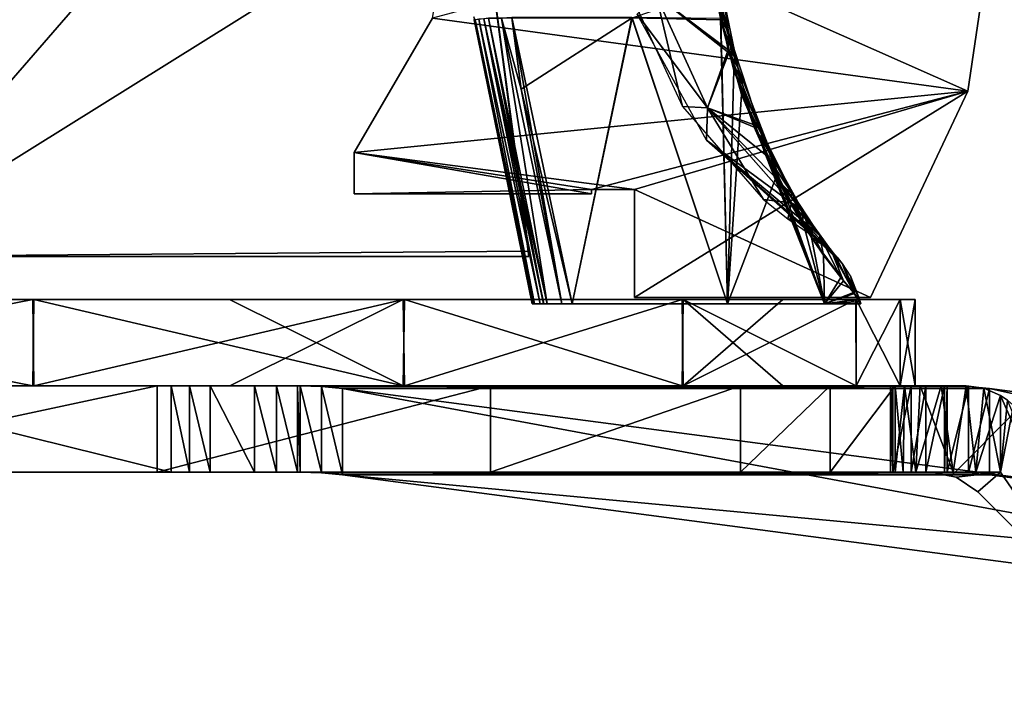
# Model space of a CAD drawing. Header units: millimetres. Extents: x -214 to 214, y -69 to 583.
# Tile 31 of 93: x 67 to 113, y -58 to -27. Entities that reach past the tile are written whole.
import ezdxf

# ---------------------------------------------------------------- set-up
doc = ezdxf.new("R2010")
doc.units = ezdxf.units.MM
doc.header["$LTSCALE"] = 62.021132
for name, color, linetype in [('13', 7, 'CONTINUOUS'), ('15', 7, 'CONTINUOUS'), ('5', 7, 'CONTINUOUS'), ('54', 7, 'CONTINUOUS'), ('55', 7, 'CONTINUOUS'), ('56', 7, 'CONTINUOUS'), ('58', 7, 'CONTINUOUS'), ('59', 7, 'CONTINUOUS'), ('6', 7, 'CONTINUOUS'), ('60', 7, 'CONTINUOUS'), ('61', 7, 'CONTINUOUS'), ('62', 7, 'CONTINUOUS'), ('63', 7, 'CONTINUOUS'), ('64', 7, 'CONTINUOUS'), ('643', 7, 'CONTINUOUS'), ('644', 7, 'CONTINUOUS'), ('65', 7, 'CONTINUOUS'), ('655', 7, 'CONTINUOUS'), ('656', 7, 'CONTINUOUS'), ('659', 7, 'CONTINUOUS'), ('66', 7, 'CONTINUOUS'), ('663', 7, 'CONTINUOUS'), ('67', 7, 'CONTINUOUS'), ('670', 7, 'CONTINUOUS'), ('671', 7, 'CONTINUOUS'), ('672', 7, 'CONTINUOUS'), ('674', 7, 'CONTINUOUS'), ('68', 7, 'CONTINUOUS'), ('680', 7, 'CONTINUOUS'), ('681', 7, 'CONTINUOUS'), ('684', 7, 'CONTINUOUS'), ('685', 7, 'CONTINUOUS'), ('691', 7, 'CONTINUOUS'), ('692', 7, 'CONTINUOUS'), ('693', 7, 'CONTINUOUS'), ('694', 7, 'CONTINUOUS'), ('7', 7, 'CONTINUOUS'), ('716', 7, 'CONTINUOUS')]:
    doc.layers.add(name, color=color, linetype=linetype)

msp = doc.modelspace()

# ---------------------------------------------------------------- linework, layer by layer
at = {"layer": '13', "color": 7, "linetype": 'Continuous'}
for points in [[(52.5, -32.8, -52.75), (52.5, -25.3, -52.75), (90.6, -2, -52.75), (52.5, -32.8, -52.75)], [(59.5, -37.8, -52.75), (52.5, -32.8, -52.75), (90.6, -2, -52.75), (59.5, -37.8, -52.75)], [(88.229, -19.9, -52.75), (59.5, -37.8, -52.75), (90.6, -2, -52.75), (88.229, -19.9, -52.75)], [(90.6, -37.554, -52.75), (59.5, -37.8, -52.75), (88.229, -19.9, -52.75), (90.6, -37.554, -52.75)], [(90.6, -37.8, -52.75), (59.5, -37.8, -52.75), (90.6, -37.554, -52.75), (90.6, -37.8, -52.75)]]:
    msp.add_3dface(points, dxfattribs=at)
at = {"layer": '15', "color": 7, "linetype": 'Continuous'}
for points in [[(88.229, -19.9, 52.75), (46.5, -2, 52.75), (59.5, -37.8, 52.75), (88.229, -19.9, 52.75)], [(90.6, -37.8, 52.75), (88.229, -19.9, 52.75), (59.5, -37.8, 52.75), (90.6, -37.8, 52.75)], [(90.6, -37.554, 52.75), (88.229, -19.9, 52.75), (90.6, -37.8, 52.75), (90.6, -37.554, 52.75)]]:
    msp.add_3dface(points, dxfattribs=at)
at = {"layer": '5', "color": 7, "linetype": 'Continuous'}
for points in [[(112.5, -19.7, 1.5), (86.13, -26.769, 1.5), (110.95, -30.15, 1.5), (112.5, -19.7, 1.5)], [(86.13, -26.769, 1.5), (82.5, -32.985, 1.5), (110.95, -30.15, 1.5), (86.13, -26.769, 1.5)], [(110.95, -30.15, 1.5), (82.5, -32.985, 1.5), (93.5, -34.7, 1.5), (110.95, -30.15, 1.5)], [(95.5, -34.7, 1.5), (110.95, -30.15, 1.5), (93.5, -34.7, 1.5), (95.5, -34.7, 1.5)], [(106.433, -39.7, 1.5), (110.95, -30.15, 1.5), (95.5, -39.7, 1.5), (106.433, -39.7, 1.5)], [(95.5, -39.7, 1.5), (110.95, -30.15, 1.5), (95.5, -34.7, 1.5), (95.5, -39.7, 1.5)], [(93.5, -34.7, 1.5), (82.5, -32.985, 1.5), (82.5, -34.9, 1.5), (93.5, -34.7, 1.5)], [(93.5, -34.9, 1.5), (93.5, -34.7, 1.5), (82.5, -34.9, 1.5), (93.5, -34.9, 1.5)]]:
    msp.add_3dface(points, dxfattribs=at)
at = {"layer": '54', "color": 7, "linetype": 'Continuous'}
for points in [[(88.728, -26.772, 54.163), (91.448, -40, 54.163), (89.323, -26.764, 53.831), (88.728, -26.772, 54.163)], [(89.323, -26.764, 53.831), (92.118, -40, 53.792), (89.8, -26.729, 53.268), (89.323, -26.764, 53.831)], [(89.323, -26.764, 53.831), (91.448, -40, 54.163), (92.118, -40, 53.792), (89.323, -26.764, 53.831)], [(89.8, -26.729, 53.268), (92.118, -40, 53.792), (90.237, -30.061, 53.259), (89.8, -26.729, 53.268)], [(90.237, -30.061, 53.259), (92.118, -40, 53.792), (92.602, -40, 53.213), (90.237, -30.061, 53.259)]]:
    msp.add_3dface(points, dxfattribs=at)
at = {"layer": '55', "color": 7, "linetype": 'Continuous'}
for points in [[(88.064, -26.838, 53.692), (88.114, -26.835, 53.909), (88.05, -26.702, 53.692), (88.064, -26.838, 53.692)], [(88.064, -26.838, 53.692), (90.774, -40, 53.842), (88.114, -26.835, 53.909), (88.064, -26.838, 53.692)], [(90.75, -40, 53.692), (90.774, -40, 53.842), (88.064, -26.838, 53.692), (90.75, -40, 53.692)], [(88.114, -26.835, 53.909), (90.851, -40, 53.986), (88.275, -26.818, 54.1), (88.114, -26.835, 53.909)], [(90.774, -40, 53.842), (90.851, -40, 53.986), (88.114, -26.835, 53.909), (90.774, -40, 53.842)], [(88.275, -26.818, 54.1), (91.12, -40, 54.17), (88.508, -26.794, 54.189), (88.275, -26.818, 54.1)], [(90.851, -40, 53.986), (91.12, -40, 54.17), (88.275, -26.818, 54.1), (90.851, -40, 53.986)], [(91.448, -40, 54.163), (88.728, -26.772, 54.163), (88.508, -26.794, 54.189), (91.448, -40, 54.163)], [(91.283, -40, 54.192), (91.448, -40, 54.163), (88.508, -26.794, 54.189), (91.283, -40, 54.192)], [(91.12, -40, 54.17), (91.283, -40, 54.192), (88.508, -26.794, 54.189), (91.12, -40, 54.17)]]:
    msp.add_3dface(points, dxfattribs=at)
at = {"layer": '56', "color": 7, "linetype": 'Continuous'}
for points in [[(89.8, -26.729, 53.268), (90.237, -30.061, 53.259), (92.602, -40, 53.213), (89.8, -26.729, 53.268)], [(89.8, -26.729, 53.268), (92.602, -40, 53.213), (95.376, -26.739, 42.021), (89.8, -26.729, 53.268)], [(95.376, -26.739, 42.021), (92.602, -40, 53.213), (99.806, -40, 37.288), (95.376, -26.739, 42.021)], [(99.487, -26.785, 30.442), (95.376, -26.739, 42.021), (99.806, -40, 37.288), (99.487, -26.785, 30.442)], [(100.102, -29.175, 29.206), (99.487, -26.785, 30.442), (99.806, -40, 37.288), (100.102, -29.175, 29.206)], [(104.309, -40, 20.398), (100.102, -29.175, 29.206), (99.806, -40, 37.288), (104.309, -40, 20.398)], [(101.587, -33.129, 25.809), (100.102, -29.175, 29.206), (104.309, -40, 20.398), (101.587, -33.129, 25.809)], [(102.454, -34.864, 23.468), (101.587, -33.129, 25.809), (104.309, -40, 20.398), (102.454, -34.864, 23.468)], [(103.36, -36.412, 20.6), (102.454, -34.864, 23.468), (104.309, -40, 20.398), (103.36, -36.412, 20.6)], [(104.257, -37.739, 17.096), (103.36, -36.412, 20.6), (104.309, -40, 20.398), (104.257, -37.739, 17.096)], [(105.06, -38.784, 12.9), (104.257, -37.739, 17.096), (104.309, -40, 20.398), (105.06, -38.784, 12.9)], [(105.65, -39.476, 8.131), (105.06, -38.784, 12.9), (104.309, -40, 20.398), (105.65, -39.476, 8.131)], [(105.989, -40, 3), (105.65, -39.476, 8.131), (104.309, -40, 20.398), (105.989, -40, 3)], [(105.929, -39.783, 3), (105.65, -39.476, 8.131), (105.959, -39.892, 3), (105.929, -39.783, 3)], [(105.959, -39.892, 3), (105.65, -39.476, 8.131), (105.989, -40, 3), (105.959, -39.892, 3)]]:
    msp.add_3dface(points, dxfattribs=at)
at = {"layer": '58', "color": 7, "linetype": 'Continuous'}
for points in [[(99.836, -28.237, 26.315), (96.502, -25.693, 15.93), (99.037, -24.291, 28.194), (99.836, -28.237, 26.315)], [(98.884, -30.915, 15.54), (95.623, -26.573, 3.001), (96.502, -25.693, 15.93), (98.884, -30.915, 15.54)], [(98.884, -30.915, 15.54), (96.502, -25.693, 15.93), (99.836, -28.237, 26.315), (98.884, -30.915, 15.54)], [(98.833, -32.416, 3.001), (95.623, -26.573, 3.001), (98.884, -30.915, 15.54), (98.833, -32.416, 3.001)], [(100.993, -31.684, 23.008), (98.884, -30.915, 15.54), (99.836, -28.237, 26.315), (100.993, -31.684, 23.008)], [(102.789, -35.339, 15.099), (98.833, -32.416, 3.001), (98.884, -30.915, 15.54), (102.789, -35.339, 15.099)], [(102.789, -35.339, 15.099), (98.884, -30.915, 15.54), (102.258, -34.395, 18.022), (102.789, -35.339, 15.099)], [(102.258, -34.395, 18.022), (98.884, -30.915, 15.54), (101.63, -33.144, 20.743), (102.258, -34.395, 18.022)], [(101.63, -33.144, 20.743), (98.884, -30.915, 15.54), (100.993, -31.684, 23.008), (101.63, -33.144, 20.743)], [(103.786, -36.88, 3), (98.833, -32.416, 3.001), (103.618, -36.639, 7.406), (103.786, -36.88, 3)], [(103.618, -36.639, 7.406), (98.833, -32.416, 3.001), (103.286, -36.141, 11.351), (103.618, -36.639, 7.406)], [(103.286, -36.141, 11.351), (98.833, -32.416, 3.001), (102.789, -35.339, 15.099), (103.286, -36.141, 11.351)]]:
    msp.add_3dface(points, dxfattribs=at)
at = {"layer": '59', "color": 7, "linetype": 'Continuous'}
for points in [[(99.487, -26.785, 30.442), (99.852, -27.412, 28.872), (99.031, -21.933, 30.527), (99.487, -26.785, 30.442)], [(99.852, -27.412, 28.872), (99.037, -24.291, 28.194), (99.031, -21.933, 30.527), (99.852, -27.412, 28.872)], [(99.836, -28.237, 26.315), (99.037, -24.291, 28.194), (99.852, -27.412, 28.872), (99.836, -28.237, 26.315)], [(99.487, -26.785, 30.442), (100.102, -29.175, 29.206), (99.852, -27.412, 28.872), (99.487, -26.785, 30.442)], [(101.318, -31.892, 25.383), (99.836, -28.237, 26.315), (99.852, -27.412, 28.872), (101.318, -31.892, 25.383)], [(100.102, -29.175, 29.206), (101.318, -31.892, 25.383), (99.852, -27.412, 28.872), (100.102, -29.175, 29.206)], [(100.993, -31.684, 23.008), (99.836, -28.237, 26.315), (101.318, -31.892, 25.383), (100.993, -31.684, 23.008)], [(100.102, -29.175, 29.206), (101.587, -33.129, 25.809), (101.318, -31.892, 25.383), (100.102, -29.175, 29.206)], [(101.63, -33.144, 20.743), (100.993, -31.684, 23.008), (102.859, -34.982, 20.535), (101.63, -33.144, 20.743)], [(102.859, -34.982, 20.535), (100.993, -31.684, 23.008), (101.318, -31.892, 25.383), (102.859, -34.982, 20.535)], [(101.587, -33.129, 25.809), (102.454, -34.864, 23.468), (101.318, -31.892, 25.383), (101.587, -33.129, 25.809)], [(102.454, -34.864, 23.468), (102.859, -34.982, 20.535), (101.318, -31.892, 25.383), (102.454, -34.864, 23.468)], [(102.258, -34.395, 18.022), (101.63, -33.144, 20.743), (102.859, -34.982, 20.535), (102.258, -34.395, 18.022)], [(102.789, -35.339, 15.099), (102.258, -34.395, 18.022), (104.065, -36.82, 14.943), (102.789, -35.339, 15.099)], [(104.065, -36.82, 14.943), (102.258, -34.395, 18.022), (102.859, -34.982, 20.535), (104.065, -36.82, 14.943)], [(102.454, -34.864, 23.468), (103.36, -36.412, 20.6), (102.859, -34.982, 20.535), (102.454, -34.864, 23.468)], [(103.36, -36.412, 20.6), (104.257, -37.739, 17.096), (102.859, -34.982, 20.535), (103.36, -36.412, 20.6)], [(104.257, -37.739, 17.096), (104.065, -36.82, 14.943), (102.859, -34.982, 20.535), (104.257, -37.739, 17.096)], [(103.286, -36.141, 11.351), (102.789, -35.339, 15.099), (104.065, -36.82, 14.943), (103.286, -36.141, 11.351)], [(103.618, -36.639, 7.406), (103.286, -36.141, 11.351), (104.817, -37.774, 9.03), (103.618, -36.639, 7.406)], [(104.817, -37.774, 9.03), (103.286, -36.141, 11.351), (104.065, -36.82, 14.943), (104.817, -37.774, 9.03)], [(103.786, -36.88, 3), (103.618, -36.639, 7.406), (105.129, -38.132, 3), (103.786, -36.88, 3)], [(105.129, -38.132, 3), (103.618, -36.639, 7.406), (104.817, -37.774, 9.03), (105.129, -38.132, 3)], [(104.257, -37.739, 17.096), (105.06, -38.784, 12.9), (104.065, -36.82, 14.943), (104.257, -37.739, 17.096)], [(105.06, -38.784, 12.9), (104.817, -37.774, 9.03), (104.065, -36.82, 14.943), (105.06, -38.784, 12.9)], [(105.06, -38.784, 12.9), (105.65, -39.476, 8.131), (104.817, -37.774, 9.03), (105.06, -38.784, 12.9)], [(105.65, -39.476, 8.131), (105.129, -38.132, 3), (104.817, -37.774, 9.03), (105.65, -39.476, 8.131)], [(105.65, -39.476, 8.131), (105.929, -39.783, 3), (105.129, -38.132, 3), (105.65, -39.476, 8.131)]]:
    msp.add_3dface(points, dxfattribs=at)
at = {"layer": '6', "color": 7, "linetype": 'Continuous'}
for points in [[(86.13, -26.769, -1.5), (87.387, -19.7, -1.5), (110.95, -30.15, -1.5), (86.13, -26.769, -1.5)], [(110.95, -30.15, -1.5), (87.387, -19.7, -1.5), (112.5, -19.7, -1.5), (110.95, -30.15, -1.5)], [(82.5, -32.985, -1.5), (86.13, -26.769, -1.5), (110.95, -30.15, -1.5), (82.5, -32.985, -1.5)], [(95.5, -34.7, -1.5), (82.5, -32.985, -1.5), (110.95, -30.15, -1.5), (95.5, -34.7, -1.5)], [(106.433, -39.7, -1.5), (95.5, -34.7, -1.5), (110.95, -30.15, -1.5), (106.433, -39.7, -1.5)], [(82.5, -34.9, -1.5), (82.5, -32.985, -1.5), (93.5, -34.9, -1.5), (82.5, -34.9, -1.5)], [(93.5, -34.9, -1.5), (82.5, -32.985, -1.5), (93.5, -34.7, -1.5), (93.5, -34.9, -1.5)], [(93.5, -34.7, -1.5), (82.5, -32.985, -1.5), (95.5, -34.7, -1.5), (93.5, -34.7, -1.5)], [(95.5, -39.7, -1.5), (95.5, -34.7, -1.5), (106.433, -39.7, -1.5), (95.5, -39.7, -1.5)]]:
    msp.add_3dface(points, dxfattribs=at)
at = {"layer": '60', "color": 7, "linetype": 'Continuous'}
for points in [[(91.448, -40, -54.163), (88.726, -26.758, -54.163), (89.323, -26.764, -53.831), (91.448, -40, -54.163)], [(90.237, -30.058, -53.259), (89.323, -26.764, -53.831), (89.801, -26.742, -53.268), (90.237, -30.058, -53.259)], [(92.118, -40, -53.792), (91.448, -40, -54.163), (89.323, -26.764, -53.831), (92.118, -40, -53.792)], [(92.118, -40, -53.792), (89.323, -26.764, -53.831), (90.237, -30.058, -53.259), (92.118, -40, -53.792)], [(92.602, -40, -53.213), (92.118, -40, -53.792), (90.237, -30.058, -53.259), (92.602, -40, -53.213)]]:
    msp.add_3dface(points, dxfattribs=at)
at = {"layer": '61', "color": 7, "linetype": 'Continuous'}
for points in [[(88.063, -26.825, -53.692), (88.112, -26.821, -53.909), (90.75, -40, -53.692), (88.063, -26.825, -53.692)], [(88.112, -26.821, -53.909), (88.273, -26.805, -54.1), (90.852, -40, -53.988), (88.112, -26.821, -53.909)], [(90.75, -40, -53.692), (88.112, -26.821, -53.909), (90.775, -40, -53.844), (90.75, -40, -53.692)], [(90.775, -40, -53.844), (88.112, -26.821, -53.909), (90.852, -40, -53.988), (90.775, -40, -53.844)], [(88.273, -26.805, -54.1), (88.506, -26.781, -54.189), (91.116, -40, -54.169), (88.273, -26.805, -54.1)], [(90.852, -40, -53.988), (88.273, -26.805, -54.1), (91.116, -40, -54.169), (90.852, -40, -53.988)], [(88.506, -26.781, -54.189), (88.726, -26.758, -54.163), (91.28, -40, -54.192), (88.506, -26.781, -54.189)], [(91.116, -40, -54.169), (88.506, -26.781, -54.189), (91.28, -40, -54.192), (91.116, -40, -54.169)], [(88.726, -26.758, -54.163), (91.448, -40, -54.163), (91.28, -40, -54.192), (88.726, -26.758, -54.163)]]:
    msp.add_3dface(points, dxfattribs=at)
at = {"layer": '62', "color": 7, "linetype": 'Continuous'}
for points in [[(99.5, -26.849, -30.417), (95.379, -26.753, -42.017), (99.225, -25.432, -30.942), (99.5, -26.849, -30.417)], [(90.237, -30.058, -53.259), (89.801, -26.742, -53.268), (95.379, -26.753, -42.017), (90.237, -30.058, -53.259)], [(92.602, -40, -53.213), (90.237, -30.058, -53.259), (95.379, -26.753, -42.017), (92.602, -40, -53.213)], [(92.602, -40, -53.213), (95.379, -26.753, -42.017), (99.806, -40, -37.288), (92.602, -40, -53.213)], [(95.379, -26.753, -42.017), (99.5, -26.849, -30.417), (99.806, -40, -37.288), (95.379, -26.753, -42.017)], [(99.5, -26.849, -30.417), (100.462, -30.301, -28.44), (99.806, -40, -37.288), (99.5, -26.849, -30.417)], [(100.462, -30.301, -28.44), (102.058, -34.109, -24.578), (99.806, -40, -37.288), (100.462, -30.301, -28.44)], [(99.806, -40, -37.288), (102.058, -34.109, -24.578), (104.309, -40, -20.398), (99.806, -40, -37.288)], [(102.058, -34.109, -24.578), (103.693, -36.927, -19.394), (104.309, -40, -20.398), (102.058, -34.109, -24.578)], [(103.693, -36.927, -19.394), (105.188, -38.939, -12.062), (104.309, -40, -20.398), (103.693, -36.927, -19.394)], [(105.188, -38.939, -12.062), (105.689, -39.52, -7.673), (104.309, -40, -20.398), (105.188, -38.939, -12.062)], [(105.689, -39.52, -7.673), (105.929, -39.783, -3), (104.309, -40, -20.398), (105.689, -39.52, -7.673)], [(105.929, -39.783, -3), (105.959, -39.892, -3), (104.309, -40, -20.398), (105.929, -39.783, -3)], [(105.959, -39.892, -3), (105.989, -40, -3), (104.309, -40, -20.398), (105.959, -39.892, -3)]]:
    msp.add_3dface(points, dxfattribs=at)
at = {"layer": '63', "color": 7, "linetype": 'Continuous'}
for points in [[(102.284, -34.444, -17.893), (102.78, -35.323, -15.162), (103.218, -35.547, -18.645), (102.284, -34.444, -17.893)], [(102.78, -35.323, -15.162), (103.306, -36.172, -11.163), (103.305, -35.709, -18.742), (102.78, -35.323, -15.162)], [(103.218, -35.547, -18.645), (102.78, -35.323, -15.162), (103.305, -35.709, -18.742), (103.218, -35.547, -18.645)], [(103.693, -36.927, -19.394), (103.305, -35.709, -18.742), (104.616, -37.532, -11.029), (103.693, -36.927, -19.394)], [(103.305, -35.709, -18.742), (103.306, -36.172, -11.163), (104.616, -37.532, -11.029), (103.305, -35.709, -18.742)], [(103.306, -36.172, -11.163), (103.627, -36.653, -7.252), (104.616, -37.532, -11.029), (103.306, -36.172, -11.163)], [(103.627, -36.653, -7.252), (103.786, -36.88, -3), (104.616, -37.532, -11.029), (103.627, -36.653, -7.252)], [(105.188, -38.939, -12.062), (103.693, -36.927, -19.394), (104.616, -37.532, -11.029), (105.188, -38.939, -12.062)], [(103.786, -36.88, -3), (104.377, -37.319, -2.999), (104.616, -37.532, -11.029), (103.786, -36.88, -3)], [(104.377, -37.319, -2.999), (104.897, -37.841, -2.998), (104.616, -37.532, -11.029), (104.377, -37.319, -2.999)], [(105.689, -39.52, -7.673), (105.188, -38.939, -12.062), (104.616, -37.532, -11.029), (105.689, -39.52, -7.673)], [(105.689, -39.52, -7.673), (104.616, -37.532, -11.029), (105.128, -38.131, -2.999), (105.689, -39.52, -7.673)], [(104.616, -37.532, -11.029), (104.897, -37.841, -2.998), (105.128, -38.131, -2.999), (104.616, -37.532, -11.029)], [(105.689, -39.52, -7.673), (105.128, -38.131, -2.999), (105.521, -38.755, -3.002), (105.689, -39.52, -7.673)], [(105.929, -39.783, -3), (105.689, -39.52, -7.673), (105.521, -38.755, -3.002), (105.929, -39.783, -3)]]:
    msp.add_3dface(points, dxfattribs=at)
at = {"layer": '64', "color": 7, "linetype": 'Continuous'}
for points in [[(99.051, -24.389, -28.164), (96.502, -25.693, -15.93), (99.875, -28.378, -26.218), (99.051, -24.389, -28.164)], [(95.331, -25.663, -3.001), (97.719, -30.862, -3.001), (96.502, -25.693, -15.93), (95.331, -25.663, -3.001)], [(96.502, -25.693, -15.93), (97.719, -30.862, -3.001), (98.884, -30.915, -15.54), (96.502, -25.693, -15.93)], [(96.502, -25.693, -15.93), (98.884, -30.915, -15.54), (99.875, -28.378, -26.218), (96.502, -25.693, -15.93)], [(99.875, -28.378, -26.218), (98.884, -30.915, -15.54), (101.044, -31.809, -22.842), (99.875, -28.378, -26.218)], [(97.719, -30.862, -3.001), (101.482, -35.172, -3), (98.884, -30.915, -15.54), (97.719, -30.862, -3.001)], [(101.482, -35.172, -3), (102.78, -35.323, -15.162), (98.884, -30.915, -15.54), (101.482, -35.172, -3)], [(98.884, -30.915, -15.54), (102.78, -35.323, -15.162), (101.044, -31.809, -22.842), (98.884, -30.915, -15.54)], [(101.044, -31.809, -22.842), (102.78, -35.323, -15.162), (101.671, -33.23, -20.586), (101.044, -31.809, -22.842)], [(102.78, -35.323, -15.162), (102.284, -34.444, -17.893), (101.671, -33.23, -20.586), (102.78, -35.323, -15.162)], [(102.604, -36.067, -3), (102.78, -35.323, -15.162), (101.482, -35.172, -3), (102.604, -36.067, -3)], [(103.306, -36.172, -11.163), (102.78, -35.323, -15.162), (102.604, -36.067, -3), (103.306, -36.172, -11.163)], [(103.786, -36.88, -3), (103.306, -36.172, -11.163), (102.604, -36.067, -3), (103.786, -36.88, -3)], [(103.786, -36.88, -3), (103.627, -36.653, -7.252), (103.306, -36.172, -11.163), (103.786, -36.88, -3)]]:
    msp.add_3dface(points, dxfattribs=at)
at = {"layer": '643', "color": 7, "linetype": 'Continuous'}
for points in [[(73.356, -47.8, -81.968), (57.824, -47.8, 93.575), (54.642, -47.8, -95.467), (73.356, -47.8, -81.968)], [(74.004, -47.8, 81.384), (57.824, -47.8, 93.575), (73.356, -47.8, -81.968), (74.004, -47.8, 81.384)], [(88.818, -47.8, -64.894), (74.004, -47.8, 81.384), (73.356, -47.8, -81.968), (88.818, -47.8, -64.894)], [(74.864, -47.8, 80.757), (74.004, -47.8, 81.384), (88.818, -47.8, -64.894), (74.864, -47.8, 80.757)], [(75.812, -47.8, 80.332), (74.864, -47.8, 80.757), (88.818, -47.8, -64.894), (75.812, -47.8, 80.332)], [(77.878, -47.8, 80.11), (75.812, -47.8, 80.332), (88.818, -47.8, -64.894), (77.878, -47.8, 80.11)], [(78.895, -47.8, 80.323), (77.878, -47.8, 80.11), (88.818, -47.8, -64.894), (78.895, -47.8, 80.323)], [(79.868, -47.8, 80.753), (78.895, -47.8, 80.323), (88.818, -47.8, -64.894), (79.868, -47.8, 80.753)], [(79.998, -47.8, 80.828), (79.868, -47.8, 80.753), (88.818, -47.8, -64.894), (79.998, -47.8, 80.828)], [(109.998, -47.8, 28.866), (79.998, -47.8, 80.828), (109.868, -47.8, 28.791), (109.998, -47.8, 28.866)], [(109.868, -47.8, 28.791), (79.998, -47.8, 80.828), (109.009, -47.8, 28.163), (109.868, -47.8, 28.791)], [(109.009, -47.8, 28.163), (79.998, -47.8, 80.828), (108.316, -47.8, 27.39), (109.009, -47.8, 28.163)], [(108.316, -47.8, 27.39), (79.998, -47.8, 80.828), (107.476, -47.8, 25.49), (108.316, -47.8, 27.39)], [(107.476, -47.8, 25.49), (79.998, -47.8, 80.828), (107.37, -47.8, 24.456), (107.476, -47.8, 25.49)], [(107.37, -47.8, 24.456), (79.998, -47.8, 80.828), (104.559, -47.8, -34.162), (107.37, -47.8, 24.456)], [(104.559, -47.8, -34.162), (79.998, -47.8, 80.828), (100.401, -47.8, -44.938), (104.559, -47.8, -34.162)], [(100.401, -47.8, -44.938), (79.998, -47.8, 80.828), (88.818, -47.8, -64.894), (100.401, -47.8, -44.938)], [(107.578, -47.8, -22.957), (107.37, -47.8, 24.456), (104.559, -47.8, -34.162), (107.578, -47.8, -22.957)], [(107.483, -47.8, 23.398), (107.37, -47.8, 24.456), (107.578, -47.8, -22.957), (107.483, -47.8, 23.398)], [(107.531, -47.8, 23.177), (107.483, -47.8, 23.398), (107.578, -47.8, -22.957), (107.531, -47.8, 23.177)], [(107.578, -47.8, 22.957), (107.531, -47.8, 23.177), (107.578, -47.8, -22.957), (107.578, -47.8, 22.957)], [(107.947, -47.8, 21.868), (107.578, -47.8, 22.957), (107.947, -47.8, -21.868), (107.947, -47.8, 21.868)], [(107.947, -47.8, -21.868), (107.578, -47.8, 22.957), (107.578, -47.8, -22.957), (107.947, -47.8, -21.868)], [(108.533, -47.8, 20.915), (107.947, -47.8, 21.868), (108.533, -47.8, -20.915), (108.533, -47.8, 20.915)], [(108.533, -47.8, -20.915), (107.947, -47.8, 21.868), (107.947, -47.8, -21.868), (108.533, -47.8, -20.915)], [(110.272, -47.8, 19.509), (108.533, -47.8, 20.915), (109.216, -47.8, 19), (110.272, -47.8, 19.509)], [(109.216, -47.8, 19), (108.533, -47.8, 20.915), (109.216, -47.8, -19), (109.216, -47.8, 19)], [(109.216, -47.8, -19), (108.533, -47.8, 20.915), (108.533, -47.8, -20.915), (109.216, -47.8, -19)], [(110.272, -47.8, -19.509), (109.216, -47.8, -19), (108.533, -47.8, -20.915), (110.272, -47.8, -19.509)], [(111.326, -47.8, 19.134), (110.272, -47.8, 19.509), (109.216, -47.8, 19), (111.326, -47.8, 19.134)], [(112.468, -47.8, 19), (111.326, -47.8, 19.134), (109.216, -47.8, 19), (112.468, -47.8, 19)], [(112.468, -47.8, -19), (109.216, -47.8, -19), (111.326, -47.8, -19.134), (112.468, -47.8, -19)], [(111.326, -47.8, -19.134), (109.216, -47.8, -19), (110.272, -47.8, -19.509), (111.326, -47.8, -19.134)]]:
    msp.add_3dface(points, dxfattribs=at)
at = {"layer": '644', "color": 7, "linetype": 'Continuous'}
for points in [[(73.356, -43.8, -81.968), (54.642, -43.8, -95.467), (57.824, -43.8, 93.575), (73.356, -43.8, -81.968)], [(74.004, -43.8, 81.384), (73.356, -43.8, -81.968), (57.824, -43.8, 93.575), (74.004, -43.8, 81.384)], [(88.818, -43.8, -64.894), (73.356, -43.8, -81.968), (79.998, -43.8, 80.828), (88.818, -43.8, -64.894)], [(79.998, -43.8, 80.828), (73.356, -43.8, -81.968), (79.868, -43.8, 80.753), (79.998, -43.8, 80.828)], [(79.868, -43.8, 80.753), (73.356, -43.8, -81.968), (78.895, -43.8, 80.323), (79.868, -43.8, 80.753)], [(78.895, -43.8, 80.323), (73.356, -43.8, -81.968), (77.878, -43.8, 80.11), (78.895, -43.8, 80.323)], [(77.878, -43.8, 80.11), (73.356, -43.8, -81.968), (75.812, -43.8, 80.332), (77.878, -43.8, 80.11)], [(75.812, -43.8, 80.332), (73.356, -43.8, -81.968), (74.864, -43.8, 80.757), (75.812, -43.8, 80.332)], [(74.864, -43.8, 80.757), (73.356, -43.8, -81.968), (74.004, -43.8, 81.384), (74.864, -43.8, 80.757)], [(107.476, -43.8, 25.49), (88.818, -43.8, -64.894), (79.998, -43.8, 80.828), (107.476, -43.8, 25.49)], [(108.316, -43.8, 27.39), (107.476, -43.8, 25.49), (79.998, -43.8, 80.828), (108.316, -43.8, 27.39)], [(109.009, -43.8, 28.163), (108.316, -43.8, 27.39), (79.998, -43.8, 80.828), (109.009, -43.8, 28.163)], [(109.868, -43.8, 28.791), (109.009, -43.8, 28.163), (79.998, -43.8, 80.828), (109.868, -43.8, 28.791)], [(109.998, -43.8, 28.866), (109.868, -43.8, 28.791), (79.998, -43.8, 80.828), (109.998, -43.8, 28.866)], [(100.401, -43.8, -44.938), (88.818, -43.8, -64.894), (107.37, -43.8, 24.456), (100.401, -43.8, -44.938)], [(107.37, -43.8, 24.456), (88.818, -43.8, -64.894), (107.476, -43.8, 25.49), (107.37, -43.8, 24.456)], [(104.559, -43.8, -34.162), (100.401, -43.8, -44.938), (107.37, -43.8, 24.456), (104.559, -43.8, -34.162)], [(107.578, -43.8, -22.957), (104.559, -43.8, -34.162), (107.578, -43.8, 22.957), (107.578, -43.8, -22.957)], [(107.578, -43.8, 22.957), (104.559, -43.8, -34.162), (107.531, -43.8, 23.177), (107.578, -43.8, 22.957)], [(107.531, -43.8, 23.177), (104.559, -43.8, -34.162), (107.483, -43.8, 23.398), (107.531, -43.8, 23.177)], [(107.483, -43.8, 23.398), (104.559, -43.8, -34.162), (107.37, -43.8, 24.456), (107.483, -43.8, 23.398)], [(108.012, -43.8, -21.732), (107.578, -43.8, -22.957), (108.012, -43.8, 21.732), (108.012, -43.8, -21.732)], [(108.012, -43.8, 21.732), (107.578, -43.8, -22.957), (107.578, -43.8, 22.957), (108.012, -43.8, 21.732)], [(108.737, -43.8, -20.674), (108.012, -43.8, -21.732), (108.737, -43.8, 20.674), (108.737, -43.8, -20.674)], [(108.737, -43.8, 20.674), (108.012, -43.8, -21.732), (108.012, -43.8, 21.732), (108.737, -43.8, 20.674)], [(109.706, -43.8, -19.832), (108.737, -43.8, -20.674), (109.706, -43.8, 19.832), (109.706, -43.8, -19.832)], [(109.706, -43.8, 19.832), (108.737, -43.8, -20.674), (108.737, -43.8, 20.674), (109.706, -43.8, 19.832)], [(110.873, -43.8, -19.261), (109.706, -43.8, -19.832), (110.873, -43.8, 19.261), (110.873, -43.8, -19.261)], [(110.873, -43.8, 19.261), (109.706, -43.8, -19.832), (109.706, -43.8, 19.832), (110.873, -43.8, 19.261)]]:
    msp.add_3dface(points, dxfattribs=at)
at = {"layer": '65', "color": 7, "linetype": 'Continuous'}
for points in [[(99.202, -23.812, -30.197), (99.051, -24.389, -28.164), (100.292, -29.033, -27.906), (99.202, -23.812, -30.197)], [(99.225, -25.432, -30.942), (99.202, -23.812, -30.197), (100.292, -29.033, -27.906), (99.225, -25.432, -30.942)], [(99.051, -24.389, -28.164), (99.875, -28.378, -26.218), (100.292, -29.033, -27.906), (99.051, -24.389, -28.164)], [(99.5, -26.849, -30.417), (99.225, -25.432, -30.942), (100.292, -29.033, -27.906), (99.5, -26.849, -30.417)], [(100.462, -30.301, -28.44), (99.5, -26.849, -30.417), (100.292, -29.033, -27.906), (100.462, -30.301, -28.44)], [(99.875, -28.378, -26.218), (101.044, -31.809, -22.842), (100.292, -29.033, -27.906), (99.875, -28.378, -26.218)], [(100.462, -30.301, -28.44), (100.292, -29.033, -27.906), (101.846, -33.069, -23.9), (100.462, -30.301, -28.44)], [(100.292, -29.033, -27.906), (101.044, -31.809, -22.842), (101.846, -33.069, -23.9), (100.292, -29.033, -27.906)], [(102.058, -34.109, -24.578), (100.462, -30.301, -28.44), (101.846, -33.069, -23.9), (102.058, -34.109, -24.578)], [(101.044, -31.809, -22.842), (101.671, -33.23, -20.586), (101.846, -33.069, -23.9), (101.044, -31.809, -22.842)], [(101.671, -33.23, -20.586), (102.284, -34.444, -17.893), (101.846, -33.069, -23.9), (101.671, -33.23, -20.586)], [(103.305, -35.709, -18.742), (102.058, -34.109, -24.578), (101.846, -33.069, -23.9), (103.305, -35.709, -18.742)], [(102.284, -34.444, -17.893), (103.218, -35.547, -18.645), (101.846, -33.069, -23.9), (102.284, -34.444, -17.893)], [(103.218, -35.547, -18.645), (103.305, -35.709, -18.742), (101.846, -33.069, -23.9), (103.218, -35.547, -18.645)], [(103.693, -36.927, -19.394), (102.058, -34.109, -24.578), (103.305, -35.709, -18.742), (103.693, -36.927, -19.394)]]:
    msp.add_3dface(points, dxfattribs=at)
at = {"layer": '655', "color": 7, "linetype": 'Continuous'}
for points in [[(73.356, -47.8, -81.968), (54.642, -47.8, -95.467), (73.356, -43.8, -81.968), (73.356, -47.8, -81.968)], [(54.642, -47.8, -95.467), (54.642, -43.8, -95.467), (73.356, -43.8, -81.968), (54.642, -47.8, -95.467)], [(88.818, -47.8, -64.894), (73.356, -47.8, -81.968), (88.818, -43.8, -64.894), (88.818, -47.8, -64.894)], [(73.356, -47.8, -81.968), (73.356, -43.8, -81.968), (88.818, -43.8, -64.894), (73.356, -47.8, -81.968)], [(100.401, -47.8, -44.938), (88.818, -47.8, -64.894), (100.401, -43.8, -44.938), (100.401, -47.8, -44.938)], [(88.818, -47.8, -64.894), (88.818, -43.8, -64.894), (100.401, -43.8, -44.938), (88.818, -47.8, -64.894)], [(104.559, -47.8, -34.162), (100.401, -47.8, -44.938), (104.559, -43.8, -34.162), (104.559, -47.8, -34.162)], [(100.401, -47.8, -44.938), (100.401, -43.8, -44.938), (104.559, -43.8, -34.162), (100.401, -47.8, -44.938)], [(107.578, -47.8, -22.957), (104.559, -47.8, -34.162), (107.578, -43.8, -22.957), (107.578, -47.8, -22.957)], [(104.559, -47.8, -34.162), (104.559, -43.8, -34.162), (107.578, -43.8, -22.957), (104.559, -47.8, -34.162)]]:
    msp.add_3dface(points, dxfattribs=at)
at = {"layer": '656', "color": 7, "linetype": 'Continuous'}
for points in [[(57.824, -47.8, 93.575), (74.004, -47.8, 81.384), (57.824, -43.8, 93.575), (57.824, -47.8, 93.575)], [(74.004, -47.8, 81.384), (74.004, -43.8, 81.384), (57.824, -43.8, 93.575), (74.004, -47.8, 81.384)]]:
    msp.add_3dface(points, dxfattribs=at)
at = {"layer": '659', "color": 7, "linetype": 'Continuous'}
for points in [[(112.781, -44.457, -19), (112.468, -47.8, -19), (112.468, -44.242, -19), (112.781, -44.457, -19)], [(113.065, -44.708, -19), (112.468, -47.8, -19), (112.781, -44.457, -19), (113.065, -44.708, -19)], [(116.793, -54.093, -19), (112.468, -47.8, -19), (113.065, -44.708, -19), (116.793, -54.093, -19)], [(109.216, -47.8, -19), (112.468, -47.8, -19), (110.402, -48.036, -19), (109.216, -47.8, -19)], [(110.402, -48.036, -19), (112.468, -47.8, -19), (111.408, -48.708, -19), (110.402, -48.036, -19)], [(111.408, -48.708, -19), (112.468, -47.8, -19), (116.793, -54.093, -19), (111.408, -48.708, -19)]]:
    msp.add_3dface(points, dxfattribs=at)
at = {"layer": '66', "color": 7, "linetype": 'Continuous'}
for points in [[(47.082, -39.8, -97.752), (67.603, -39.8, -84.864), (47.092, -43.8, -97.747), (47.082, -39.8, -97.752)], [(47.092, -43.8, -97.747), (67.603, -39.8, -84.864), (67.651, -43.8, -84.827), (47.092, -43.8, -97.747)], [(67.603, -39.8, -84.864), (84.773, -39.8, -67.718), (67.651, -43.8, -84.827), (67.603, -39.8, -84.864)], [(67.651, -43.8, -84.827), (84.773, -39.8, -67.718), (76.724, -43.8, -76.718), (67.651, -43.8, -84.827)], [(76.724, -43.8, -76.718), (84.773, -39.8, -67.718), (84.835, -43.8, -67.641), (76.724, -43.8, -76.718)], [(84.773, -39.8, -67.718), (97.71, -39.8, -47.171), (84.835, -43.8, -67.641), (84.773, -39.8, -67.718)], [(84.835, -43.8, -67.641), (97.71, -39.8, -47.171), (97.75, -43.8, -47.087), (84.835, -43.8, -67.641)], [(97.71, -39.8, -47.171), (102.377, -39.8, -35.93), (97.75, -43.8, -47.087), (97.71, -39.8, -47.171)], [(102.377, -39.8, -35.93), (105.763, -39.8, -24.214), (97.75, -43.8, -47.087), (102.377, -39.8, -35.93)], [(97.75, -43.8, -47.087), (105.763, -39.8, -24.214), (105.776, -43.8, -24.16), (97.75, -43.8, -47.087)], [(105.763, -39.8, -24.214), (107.813, -39.8, -12.187), (105.776, -43.8, -24.16), (105.763, -39.8, -24.214)], [(105.776, -43.8, -24.16), (107.813, -39.8, -12.187), (107.817, -43.8, -12.154), (105.776, -43.8, -24.16)], [(107.813, -39.8, -12.187), (108.5, -39.8), (107.817, -43.8, -12.154), (107.813, -39.8, -12.187)], [(108.5, -39.8), (108.5, -43.8), (107.817, -43.8, -12.154), (108.5, -39.8)]]:
    msp.add_3dface(points, dxfattribs=at)
at = {"layer": '663', "color": 7, "linetype": 'Continuous'}
for points in [[(112.468, -44.242, 19), (112.468, -47.8, 19), (116.793, -54.093, 19), (112.468, -44.242, 19)], [(112.781, -44.457, 19), (112.468, -44.242, 19), (116.793, -54.093, 19), (112.781, -44.457, 19)], [(112.468, -47.8, 19), (109.216, -47.8, 19), (110.402, -48.036, 19), (112.468, -47.8, 19)], [(111.408, -48.708, 19), (112.468, -47.8, 19), (110.402, -48.036, 19), (111.408, -48.708, 19)], [(116.793, -54.093, 19), (112.468, -47.8, 19), (111.408, -48.708, 19), (116.793, -54.093, 19)]]:
    msp.add_3dface(points, dxfattribs=at)
at = {"layer": '67', "color": 7, "linetype": 'Continuous'}
for points in [[(67.605, -43.8, 84.863), (47.096, -39.8, 97.745), (47.079, -43.8, 97.754), (67.605, -43.8, 84.863)], [(67.649, -39.8, 84.827), (47.096, -39.8, 97.745), (67.605, -43.8, 84.863), (67.649, -39.8, 84.827)], [(84.775, -43.8, 67.716), (67.649, -39.8, 84.827), (67.605, -43.8, 84.863), (84.775, -43.8, 67.716)], [(76.72, -39.8, 76.721), (67.649, -39.8, 84.827), (84.775, -43.8, 67.716), (76.72, -39.8, 76.721)], [(84.833, -39.8, 67.643), (76.72, -39.8, 76.721), (84.775, -43.8, 67.716), (84.833, -39.8, 67.643)], [(97.708, -43.8, 47.174), (84.833, -39.8, 67.643), (84.775, -43.8, 67.716), (97.708, -43.8, 47.174)], [(97.752, -39.8, 47.084), (84.833, -39.8, 67.643), (97.708, -43.8, 47.174), (97.752, -39.8, 47.084)], [(102.378, -43.8, 35.931), (97.752, -39.8, 47.084), (97.708, -43.8, 47.174), (102.378, -43.8, 35.931)], [(105.774, -39.8, 24.162), (97.752, -39.8, 47.084), (105.764, -43.8, 24.211), (105.774, -39.8, 24.162)], [(105.764, -43.8, 24.211), (97.752, -39.8, 47.084), (102.378, -43.8, 35.931), (105.764, -43.8, 24.211)], [(107.814, -43.8, 12.179), (105.774, -39.8, 24.162), (105.764, -43.8, 24.211), (107.814, -43.8, 12.179)], [(107.816, -39.8, 12.162), (105.774, -39.8, 24.162), (107.814, -43.8, 12.179), (107.816, -39.8, 12.162)], [(108.5, -43.8), (107.816, -39.8, 12.162), (107.814, -43.8, 12.179), (108.5, -43.8)], [(108.5, -43.8), (108.5, -39.8), (107.816, -39.8, 12.162), (108.5, -43.8)]]:
    msp.add_3dface(points, dxfattribs=at)
at = {"layer": '670', "color": 7, "linetype": 'Continuous'}
for points in [[(107.578, -47.8, 22.957), (107.947, -47.8, 21.868), (107.578, -43.8, 22.957), (107.578, -47.8, 22.957)], [(107.947, -47.8, 21.868), (108.012, -43.8, 21.732), (107.578, -43.8, 22.957), (107.947, -47.8, 21.868)], [(107.947, -47.8, 21.868), (108.533, -47.8, 20.915), (108.012, -43.8, 21.732), (107.947, -47.8, 21.868)], [(108.533, -47.8, 20.915), (108.737, -43.8, 20.674), (108.012, -43.8, 21.732), (108.533, -47.8, 20.915)], [(108.533, -47.8, 20.915), (110.272, -47.8, 19.509), (108.737, -43.8, 20.674), (108.533, -47.8, 20.915)], [(110.272, -47.8, 19.509), (109.706, -43.8, 19.832), (108.737, -43.8, 20.674), (110.272, -47.8, 19.509)], [(110.272, -47.8, 19.509), (110.873, -43.8, 19.261), (109.706, -43.8, 19.832), (110.272, -47.8, 19.509)], [(110.272, -47.8, 19.509), (111.326, -47.8, 19.134), (110.873, -43.8, 19.261), (110.272, -47.8, 19.509)], [(110.873, -43.8, 19.261), (111.326, -47.8, 19.134), (111.694, -43.911, 19.06), (110.873, -43.8, 19.261)], [(111.326, -47.8, 19.134), (112.468, -47.8, 19), (111.694, -43.911, 19.06), (111.326, -47.8, 19.134)], [(112.468, -47.8, 19), (112.468, -44.242, 19), (111.694, -43.911, 19.06), (112.468, -47.8, 19)]]:
    msp.add_3dface(points, dxfattribs=at)
at = {"layer": '671', "color": 7, "linetype": 'Continuous'}
for points in [[(110.873, -43.8, -19.261), (110.873, -43.8, 19.261), (111.694, -43.911, 19.06), (110.873, -43.8, -19.261)], [(110.873, -43.8, -19.261), (111.694, -43.911, 19.06), (111.694, -43.911, -19.06), (110.873, -43.8, -19.261)], [(112.468, -44.242, 19), (112.468, -44.242, -19), (111.694, -43.911, -19.06), (112.468, -44.242, 19)], [(111.694, -43.911, 19.06), (112.468, -44.242, 19), (111.694, -43.911, -19.06), (111.694, -43.911, 19.06)], [(112.781, -44.457, -19), (112.468, -44.242, -19), (112.781, -44.457, 19), (112.781, -44.457, -19)], [(112.468, -44.242, -19), (112.468, -44.242, 19), (112.781, -44.457, 19), (112.468, -44.242, -19)]]:
    msp.add_3dface(points, dxfattribs=at)
at = {"layer": '672', "color": 7, "linetype": 'Continuous'}
for points in [[(107.947, -47.8, -21.868), (107.578, -47.8, -22.957), (108.012, -43.8, -21.732), (107.947, -47.8, -21.868)], [(107.578, -47.8, -22.957), (107.578, -43.8, -22.957), (108.012, -43.8, -21.732), (107.578, -47.8, -22.957)], [(108.533, -47.8, -20.915), (107.947, -47.8, -21.868), (108.012, -43.8, -21.732), (108.533, -47.8, -20.915)], [(108.533, -47.8, -20.915), (108.012, -43.8, -21.732), (108.737, -43.8, -20.674), (108.533, -47.8, -20.915)], [(110.272, -47.8, -19.509), (108.533, -47.8, -20.915), (109.706, -43.8, -19.832), (110.272, -47.8, -19.509)], [(108.533, -47.8, -20.915), (108.737, -43.8, -20.674), (109.706, -43.8, -19.832), (108.533, -47.8, -20.915)], [(110.272, -47.8, -19.509), (109.706, -43.8, -19.832), (110.873, -43.8, -19.261), (110.272, -47.8, -19.509)], [(111.326, -47.8, -19.134), (110.272, -47.8, -19.509), (110.873, -43.8, -19.261), (111.326, -47.8, -19.134)], [(111.326, -47.8, -19.134), (110.873, -43.8, -19.261), (111.694, -43.911, -19.06), (111.326, -47.8, -19.134)], [(112.468, -44.242, -19), (111.326, -47.8, -19.134), (111.694, -43.911, -19.06), (112.468, -44.242, -19)], [(112.468, -47.8, -19), (111.326, -47.8, -19.134), (112.468, -44.242, -19), (112.468, -47.8, -19)]]:
    msp.add_3dface(points, dxfattribs=at)
at = {"layer": '674', "color": 7, "linetype": 'Continuous'}
for points in [[(111.408, -48.708, -19), (116.793, -54.093, -19), (117.714, -55.014, -18.827), (111.408, -48.708, -19)], [(120.328, -57.628, -14), (111.408, -48.708, -19), (120.206, -57.506, -15.303), (120.328, -57.628, -14)], [(111.408, -48.708, -19), (120.328, -57.628, -14), (117.5, -54.8, -14), (111.408, -48.708, -19)], [(120.206, -57.506, -15.303), (111.408, -48.708, -19), (119.852, -57.152, -16.505), (120.206, -57.506, -15.303)], [(119.852, -57.152, -16.505), (111.408, -48.708, -19), (118.564, -55.864, -18.327), (119.852, -57.152, -16.505)], [(118.564, -55.864, -18.327), (111.408, -48.708, -19), (117.714, -55.014, -18.827), (118.564, -55.864, -18.327)], [(111.408, -48.708, -14), (111.408, -48.708, -19), (117.5, -54.8, -14), (111.408, -48.708, -14)], [(116.793, -54.093, 19), (111.408, -48.708, 19), (111.408, -48.708, 14), (116.793, -54.093, 19)], [(117.714, -55.014, 18.827), (116.793, -54.093, 19), (111.408, -48.708, 14), (117.714, -55.014, 18.827)], [(118.564, -55.864, 18.326), (117.714, -55.014, 18.827), (111.408, -48.708, 14), (118.564, -55.864, 18.326)], [(119.852, -57.152, 16.504), (118.564, -55.864, 18.326), (111.408, -48.708, 14), (119.852, -57.152, 16.504)], [(120.206, -57.506, 15.303), (119.852, -57.152, 16.504), (111.408, -48.708, 14), (120.206, -57.506, 15.303)], [(117.5, -54.8, 14), (120.206, -57.506, 15.303), (111.408, -48.708, 14), (117.5, -54.8, 14)]]:
    msp.add_3dface(points, dxfattribs=at)
at = {"layer": '68', "color": 7, "linetype": 'Continuous'}
for points in [[(108.5, -39.8), (107.813, -39.8, -12.187), (-108.5, -39.8), (108.5, -39.8)], [(108.5, -39.8), (-108.5, -39.8), (-107.813, -39.8, 12.187), (108.5, -39.8)], [(107.813, -39.8, -12.187), (-107.816, -39.8, -12.162), (-108.5, -39.8), (107.813, -39.8, -12.187)], [(107.813, -39.8, -12.187), (-105.774, -39.8, -24.162), (-107.816, -39.8, -12.162), (107.813, -39.8, -12.187)], [(108.5, -39.8), (-107.813, -39.8, 12.187), (107.816, -39.8, 12.162), (108.5, -39.8)], [(-107.813, -39.8, 12.187), (-105.763, -39.8, 24.214), (105.774, -39.8, 24.162), (-107.813, -39.8, 12.187)], [(-107.813, -39.8, 12.187), (105.774, -39.8, 24.162), (107.816, -39.8, 12.162), (-107.813, -39.8, 12.187)], [(107.813, -39.8, -12.187), (105.763, -39.8, -24.214), (-105.774, -39.8, -24.162), (107.813, -39.8, -12.187)], [(105.763, -39.8, -24.214), (102.377, -39.8, -35.93), (-105.774, -39.8, -24.162), (105.763, -39.8, -24.214)], [(102.377, -39.8, -35.93), (-97.752, -39.8, -47.084), (-105.774, -39.8, -24.162), (102.377, -39.8, -35.93)], [(-105.763, -39.8, 24.214), (-102.377, -39.8, 35.93), (105.774, -39.8, 24.162), (-105.763, -39.8, 24.214)], [(-102.377, -39.8, 35.93), (-97.71, -39.8, 47.171), (97.752, -39.8, 47.084), (-102.377, -39.8, 35.93)], [(-102.377, -39.8, 35.93), (97.752, -39.8, 47.084), (105.774, -39.8, 24.162), (-102.377, -39.8, 35.93)], [(102.377, -39.8, -35.93), (97.71, -39.8, -47.171), (-97.752, -39.8, -47.084), (102.377, -39.8, -35.93)], [(97.71, -39.8, -47.171), (-84.833, -39.8, -67.643), (-97.752, -39.8, -47.084), (97.71, -39.8, -47.171)], [(-97.71, -39.8, 47.171), (-84.773, -39.8, 67.718), (84.833, -39.8, 67.643), (-97.71, -39.8, 47.171)], [(-97.71, -39.8, 47.171), (84.833, -39.8, 67.643), (97.752, -39.8, 47.084), (-97.71, -39.8, 47.171)], [(97.71, -39.8, -47.171), (84.773, -39.8, -67.718), (-84.833, -39.8, -67.643), (97.71, -39.8, -47.171)], [(84.773, -39.8, -67.718), (-76.72, -39.8, -76.721), (-84.833, -39.8, -67.643), (84.773, -39.8, -67.718)], [(-84.773, -39.8, 67.718), (-67.603, -39.8, 84.864), (76.72, -39.8, 76.721), (-84.773, -39.8, 67.718)], [(-84.773, -39.8, 67.718), (76.72, -39.8, 76.721), (84.833, -39.8, 67.643), (-84.773, -39.8, 67.718)], [(84.773, -39.8, -67.718), (67.603, -39.8, -84.864), (-76.72, -39.8, -76.721), (84.773, -39.8, -67.718)], [(67.603, -39.8, -84.864), (-67.649, -39.8, -84.827), (-76.72, -39.8, -76.721), (67.603, -39.8, -84.864)], [(67.603, -39.8, -84.864), (-47.096, -39.8, -97.745), (-67.649, -39.8, -84.827), (67.603, -39.8, -84.864)], [(-67.603, -39.8, 84.864), (47.096, -39.8, 97.745), (67.649, -39.8, 84.827), (-67.603, -39.8, 84.864)], [(-67.603, -39.8, 84.864), (67.649, -39.8, 84.827), (76.72, -39.8, 76.721), (-67.603, -39.8, 84.864)], [(67.603, -39.8, -84.864), (47.082, -39.8, -97.752), (-47.096, -39.8, -97.745), (67.603, -39.8, -84.864)]]:
    msp.add_3dface(points, dxfattribs=at)
at = {"layer": '680', "color": 7, "linetype": 'Continuous'}
for points in [[(74.004, -47.8, 81.384), (74.864, -47.8, 80.757), (74.004, -43.8, 81.384), (74.004, -47.8, 81.384)], [(74.864, -47.8, 80.757), (74.864, -43.8, 80.757), (74.004, -43.8, 81.384), (74.864, -47.8, 80.757)], [(74.864, -47.8, 80.757), (75.812, -47.8, 80.332), (74.864, -43.8, 80.757), (74.864, -47.8, 80.757)], [(75.812, -47.8, 80.332), (75.812, -43.8, 80.332), (74.864, -43.8, 80.757), (75.812, -47.8, 80.332)], [(75.812, -47.8, 80.332), (77.878, -47.8, 80.11), (75.812, -43.8, 80.332), (75.812, -47.8, 80.332)], [(77.878, -47.8, 80.11), (77.878, -43.8, 80.11), (75.812, -43.8, 80.332), (77.878, -47.8, 80.11)], [(77.878, -47.8, 80.11), (78.895, -47.8, 80.323), (77.878, -43.8, 80.11), (77.878, -47.8, 80.11)], [(78.895, -47.8, 80.323), (78.895, -43.8, 80.323), (77.878, -43.8, 80.11), (78.895, -47.8, 80.323)], [(78.895, -47.8, 80.323), (79.868, -47.8, 80.753), (78.895, -43.8, 80.323), (78.895, -47.8, 80.323)], [(79.868, -47.8, 80.753), (79.868, -43.8, 80.753), (78.895, -43.8, 80.323), (79.868, -47.8, 80.753)]]:
    msp.add_3dface(points, dxfattribs=at)
at = {"layer": '681', "color": 7, "linetype": 'Continuous'}
for points in [[(79.868, -47.8, 80.753), (79.998, -47.8, 80.828), (79.868, -43.8, 80.753), (79.868, -47.8, 80.753)], [(79.998, -47.8, 80.828), (79.998, -43.8, 80.828), (79.868, -43.8, 80.753), (79.998, -47.8, 80.828)], [(79.998, -43.8, 80.828), (79.998, -47.8, 80.828), (80.98, -47.832, 81.395), (79.998, -43.8, 80.828)], [(79.998, -43.8, 80.828), (80.98, -47.832, 81.395), (80.98, -43.832, 81.395), (79.998, -43.8, 80.828)], [(80.98, -47.832, 81.395), (81.959, -47.929, 81.96), (80.98, -43.832, 81.395), (80.98, -47.832, 81.395)], [(80.98, -43.832, 81.395), (81.959, -47.929, 81.96), (81.959, -43.929, 81.96), (80.98, -43.832, 81.395)], [(81.959, -47.929, 81.96), (156.015, -57.671, 124.716), (81.959, -43.929, 81.96), (81.959, -47.929, 81.96)], [(81.959, -43.929, 81.96), (156.015, -57.671, 124.716), (156.015, -53.671, 124.716), (81.959, -43.929, 81.96)]]:
    msp.add_3dface(points, dxfattribs=at)
at = {"layer": '684', "color": 7, "linetype": 'Continuous'}
for points in [[(156.015, -57.671, 124.716), (81.959, -47.929, 81.96), (186.015, -57.671, 72.755), (156.015, -57.671, 124.716)], [(186.015, -57.671, 72.755), (81.959, -47.929, 81.96), (111.959, -47.929, 29.998), (186.015, -57.671, 72.755)]]:
    msp.add_3dface(points, dxfattribs=at)
at = {"layer": '685', "color": 7, "linetype": 'Continuous'}
for points in [[(109.998, -47.8, 28.866), (109.868, -47.8, 28.791), (109.998, -43.8, 28.866), (109.998, -47.8, 28.866)], [(109.868, -47.8, 28.791), (109.868, -43.8, 28.791), (109.998, -43.8, 28.866), (109.868, -47.8, 28.791)], [(109.998, -47.8, 28.866), (109.998, -43.8, 28.866), (110.98, -43.832, 29.433), (109.998, -47.8, 28.866)], [(109.998, -47.8, 28.866), (110.98, -43.832, 29.433), (110.98, -47.832, 29.433), (109.998, -47.8, 28.866)], [(110.98, -43.832, 29.433), (111.959, -43.929, 29.998), (110.98, -47.832, 29.433), (110.98, -43.832, 29.433)], [(111.959, -43.929, 29.998), (111.959, -47.929, 29.998), (110.98, -47.832, 29.433), (111.959, -43.929, 29.998)], [(186.015, -53.671, 72.755), (111.959, -47.929, 29.998), (111.959, -43.929, 29.998), (186.015, -53.671, 72.755)], [(186.015, -57.671, 72.755), (111.959, -47.929, 29.998), (186.015, -53.671, 72.755), (186.015, -57.671, 72.755)]]:
    msp.add_3dface(points, dxfattribs=at)
at = {"layer": '691', "color": 7, "linetype": 'Continuous'}
for points in [[(81.959, -43.929, 81.96), (156.015, -53.671, 124.716), (111.959, -43.929, 29.998), (81.959, -43.929, 81.96)], [(156.015, -53.671, 124.716), (186.015, -53.671, 72.755), (111.959, -43.929, 29.998), (156.015, -53.671, 124.716)]]:
    msp.add_3dface(points, dxfattribs=at)
at = {"layer": '692', "color": 7, "linetype": 'Continuous'}
for points in [[(109.998, -43.8, 28.866), (79.998, -43.8, 80.828), (80.98, -43.832, 81.395), (109.998, -43.8, 28.866)], [(109.998, -43.8, 28.866), (80.98, -43.832, 81.395), (110.98, -43.832, 29.433), (109.998, -43.8, 28.866)], [(80.98, -43.832, 81.395), (81.959, -43.929, 81.96), (110.98, -43.832, 29.433), (80.98, -43.832, 81.395)], [(81.959, -43.929, 81.96), (111.959, -43.929, 29.998), (110.98, -43.832, 29.433), (81.959, -43.929, 81.96)]]:
    msp.add_3dface(points, dxfattribs=at)
at = {"layer": '693', "color": 7, "linetype": 'Continuous'}
for points in [[(107.476, -47.8, 25.49), (107.37, -47.8, 24.456), (107.476, -43.8, 25.49), (107.476, -47.8, 25.49)], [(107.37, -47.8, 24.456), (107.483, -47.8, 23.398), (107.37, -43.8, 24.456), (107.37, -47.8, 24.456)], [(107.37, -47.8, 24.456), (107.37, -43.8, 24.456), (107.476, -43.8, 25.49), (107.37, -47.8, 24.456)], [(107.483, -47.8, 23.398), (107.483, -43.8, 23.398), (107.37, -43.8, 24.456), (107.483, -47.8, 23.398)], [(108.316, -47.8, 27.39), (107.476, -47.8, 25.49), (108.316, -43.8, 27.39), (108.316, -47.8, 27.39)], [(107.476, -47.8, 25.49), (107.476, -43.8, 25.49), (108.316, -43.8, 27.39), (107.476, -47.8, 25.49)], [(109.009, -47.8, 28.163), (108.316, -47.8, 27.39), (109.009, -43.8, 28.163), (109.009, -47.8, 28.163)], [(108.316, -47.8, 27.39), (108.316, -43.8, 27.39), (109.009, -43.8, 28.163), (108.316, -47.8, 27.39)], [(109.868, -47.8, 28.791), (109.009, -47.8, 28.163), (109.868, -43.8, 28.791), (109.868, -47.8, 28.791)], [(109.009, -47.8, 28.163), (109.009, -43.8, 28.163), (109.868, -43.8, 28.791), (109.009, -47.8, 28.163)]]:
    msp.add_3dface(points, dxfattribs=at)
at = {"layer": '694', "color": 7, "linetype": 'Continuous'}
for points in [[(79.998, -47.8, 80.828), (109.998, -47.8, 28.866), (110.98, -47.832, 29.433), (79.998, -47.8, 80.828)], [(80.98, -47.832, 81.395), (79.998, -47.8, 80.828), (110.98, -47.832, 29.433), (80.98, -47.832, 81.395)], [(81.959, -47.929, 81.96), (80.98, -47.832, 81.395), (111.959, -47.929, 29.998), (81.959, -47.929, 81.96)], [(111.959, -47.929, 29.998), (80.98, -47.832, 81.395), (110.98, -47.832, 29.433), (111.959, -47.929, 29.998)]]:
    msp.add_3dface(points, dxfattribs=at)
at = {"layer": '7', "color": 7, "linetype": 'Continuous'}
for points in [[(112.5, -19.7, 1.5), (110.95, -30.15, 1.5), (112.5, -19.7, -1.5), (112.5, -19.7, 1.5)], [(110.95, -30.15, 1.5), (110.95, -30.15, -1.5), (112.5, -19.7, -1.5), (110.95, -30.15, 1.5)], [(110.95, -30.15, 1.5), (106.433, -39.7, 1.5), (110.95, -30.15, -1.5), (110.95, -30.15, 1.5)], [(106.433, -39.7, 1.5), (106.433, -39.7, -1.5), (110.95, -30.15, -1.5), (106.433, -39.7, 1.5)]]:
    msp.add_3dface(points, dxfattribs=at)
at = {"layer": '716', "color": 7, "linetype": 'Continuous'}
for points in [[(110.198, -47.96, 14), (110.198, -47.96, -14), (113.257, -44.901, 14), (110.198, -47.96, 14)], [(113.257, -44.901, 14), (110.198, -47.96, -14), (113.257, -44.901, -14), (113.257, -44.901, 14)]]:
    msp.add_3dface(points, dxfattribs=at)

doc.saveas('drawing.dxf')
